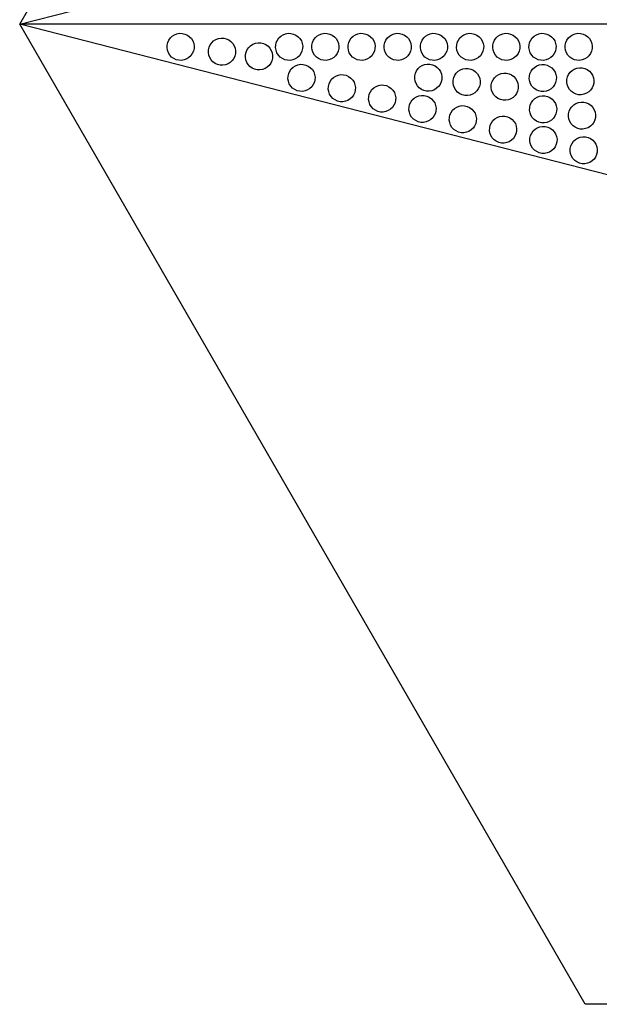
# Model space of a CAD drawing. Header units: millimetres. Extents: x 0 to 500, y 0 to 433.
# Tile 1 of 16: x 0 to 128, y 0 to 218. Entities that reach past the tile are written whole.
import ezdxf

# ---------------------------------------------------------------- set-up
doc = ezdxf.new("R2010")
doc.units = ezdxf.units.MM
doc.header["$MEASUREMENT"] = 0
doc.layers.add('Layer 01', color=7, linetype='Continuous', true_color=0x000000)
doc.layers.add('Make2D$visible$lines', color=7, linetype='Continuous', true_color=0x323232)

msp = doc.modelspace()

# ---------------------------------------------------------------- linework, layer by layer
at = {"layer": 'Layer 01'}
for p, q in [((0, 216.51), (125, 433.01)), ((0, 216.51), (178.69, 262.29)), ((250, 216.51), (0, 216.51)), ((125, 0), (0, 216.51)), ((178.69, 170.72), (0, 216.51)), ((375, 0), (125, 0))]:
    msp.add_line(p, q, dxfattribs=at)
at = {"layer": 'Make2D$visible$lines'}
for points, knots in [([(34.07, 208.91), (34.76, 208.51), (35.59, 208.4), (37.14, 208.83), (37.78, 209.34), (38.16, 210.01), (38.56, 210.69), (38.67, 211.5), (38.27, 213.03), (37.77, 213.7), (37.07, 214.1), (36.37, 214.5), (35.55, 214.61), (33.99, 214.19), (33.35, 213.68), (32.97, 213.01), (32.57, 212.32), (32.47, 211.51), (32.86, 209.99), (33.36, 209.32), (34.07, 208.91)], [0, 0, 0, 0, 2.453475, 2.453475, 4.89403, 4.89403, 4.89403, 7.394353, 7.394353, 9.902731, 9.902731, 9.902731, 12.356206, 12.356206, 14.796762, 14.796762, 14.796762, 17.297084, 17.297084, 19.805462, 19.805462, 19.805462, 19.805462]), ([(43.21, 207.84), (43.9, 207.44), (44.73, 207.33), (46.28, 207.76), (46.92, 208.27), (47.31, 208.94), (47.71, 209.62), (47.81, 210.43), (47.42, 211.96), (46.92, 212.63), (46.21, 213.03), (45.52, 213.43), (44.69, 213.54), (43.14, 213.11), (42.5, 212.61), (42.11, 211.94), (41.72, 211.25), (41.61, 210.44), (42.01, 208.92), (42.5, 208.25), (43.21, 207.84)], [0, 0, 0, 0, 2.453475, 2.453475, 4.894031, 4.894031, 4.894031, 7.394353, 7.394353, 9.902731, 9.902731, 9.902731, 12.356206, 12.356206, 14.796762, 14.796762, 14.796762, 17.297084, 17.297084, 19.805462, 19.805462, 19.805462, 19.805462]), ([(58.07, 208.91), (58.76, 208.51), (59.59, 208.4), (61.14, 208.83), (61.78, 209.34), (62.16, 210.01), (62.56, 210.69), (62.67, 211.5), (62.27, 213.03), (61.77, 213.7), (61.07, 214.1), (60.37, 214.5), (59.55, 214.61), (57.99, 214.19), (57.35, 213.68), (56.97, 213.01), (56.57, 212.32), (56.47, 211.51), (56.86, 209.99), (57.36, 209.32), (58.07, 208.91)], [0, 0, 0, 0, 2.453475, 2.453475, 4.894031, 4.894031, 4.894031, 7.394353, 7.394353, 9.902731, 9.902731, 9.902731, 12.356206, 12.356206, 14.796762, 14.796762, 14.796762, 17.297084, 17.297084, 19.805462, 19.805462, 19.805462, 19.805462]), ([(66.07, 208.91), (66.76, 208.51), (67.59, 208.4), (69.14, 208.83), (69.78, 209.34), (70.16, 210.01), (70.56, 210.69), (70.67, 211.5), (70.27, 213.03), (69.77, 213.7), (69.07, 214.1), (68.37, 214.5), (67.55, 214.61), (65.99, 214.19), (65.35, 213.68), (64.97, 213.01), (64.57, 212.32), (64.47, 211.51), (64.86, 209.99), (65.36, 209.32), (66.07, 208.91)], [0, 0, 0, 0, 2.453475, 2.453475, 4.89403, 4.89403, 4.89403, 7.394353, 7.394353, 9.902731, 9.902731, 9.902731, 12.356206, 12.356206, 14.796762, 14.796762, 14.796762, 17.297084, 17.297084, 19.805462, 19.805462, 19.805462, 19.805462]), ([(74.07, 208.91), (74.76, 208.51), (75.59, 208.4), (77.14, 208.83), (77.78, 209.34), (78.16, 210.01), (78.56, 210.69), (78.67, 211.5), (78.27, 213.03), (77.77, 213.7), (77.07, 214.1), (76.37, 214.5), (75.55, 214.61), (73.99, 214.19), (73.35, 213.68), (72.97, 213.01), (72.57, 212.32), (72.47, 211.51), (72.86, 209.99), (73.36, 209.32), (74.07, 208.91)], [0, 0, 0, 0, 2.453475, 2.453475, 4.894031, 4.894031, 4.894031, 7.394353, 7.394353, 9.902731, 9.902731, 9.902731, 12.356206, 12.356206, 14.796762, 14.796762, 14.796762, 17.297084, 17.297084, 19.805462, 19.805462, 19.805462, 19.805462]), ([(82.07, 208.91), (82.76, 208.51), (83.59, 208.4), (85.14, 208.83), (85.78, 209.34), (86.16, 210.01), (86.56, 210.69), (86.67, 211.5), (86.27, 213.03), (85.77, 213.7), (85.07, 214.1), (84.37, 214.5), (83.55, 214.61), (81.99, 214.19), (81.35, 213.68), (80.97, 213.01), (80.57, 212.32), (80.47, 211.51), (80.86, 209.99), (81.36, 209.32), (82.07, 208.91)], [0, 0, 0, 0, 2.453475, 2.453475, 4.894031, 4.894031, 4.894031, 7.394353, 7.394353, 9.902731, 9.902731, 9.902731, 12.356206, 12.356206, 14.796762, 14.796762, 14.796762, 17.297084, 17.297084, 19.805462, 19.805462, 19.805462, 19.805462]), ([(90.07, 208.91), (90.76, 208.51), (91.59, 208.4), (93.14, 208.83), (93.78, 209.34), (94.16, 210.01), (94.56, 210.69), (94.67, 211.5), (94.27, 213.03), (93.77, 213.7), (93.07, 214.1), (92.37, 214.5), (91.55, 214.61), (89.99, 214.19), (89.35, 213.68), (88.97, 213.01), (88.57, 212.32), (88.47, 211.51), (88.86, 209.99), (89.36, 209.32), (90.07, 208.91)], [0, 0, 0, 0, 2.453475, 2.453475, 4.89403, 4.89403, 4.89403, 7.394353, 7.394353, 9.902731, 9.902731, 9.902731, 12.356206, 12.356206, 14.796762, 14.796762, 14.796762, 17.297084, 17.297084, 19.805462, 19.805462, 19.805462, 19.805462]), ([(98.07, 208.91), (98.76, 208.51), (99.59, 208.4), (101.14, 208.83), (101.78, 209.34), (102.16, 210.01), (102.56, 210.69), (102.67, 211.5), (102.27, 213.03), (101.77, 213.7), (101.07, 214.1), (100.37, 214.5), (99.55, 214.61), (97.99, 214.19), (97.35, 213.68), (96.97, 213.01), (96.57, 212.32), (96.47, 211.51), (96.86, 209.99), (97.36, 209.32), (98.07, 208.91)], [0, 0, 0, 0, 2.453475, 2.453475, 4.894031, 4.894031, 4.894031, 7.394353, 7.394353, 9.902731, 9.902731, 9.902731, 12.356206, 12.356206, 14.796762, 14.796762, 14.796762, 17.297084, 17.297084, 19.805462, 19.805462, 19.805462, 19.805462]), ([(106.07, 208.91), (106.76, 208.51), (107.59, 208.4), (109.14, 208.83), (109.78, 209.34), (110.16, 210.01), (110.56, 210.69), (110.67, 211.5), (110.27, 213.03), (109.77, 213.7), (109.07, 214.1), (108.37, 214.5), (107.55, 214.61), (105.99, 214.19), (105.35, 213.68), (104.97, 213.01), (104.57, 212.32), (104.47, 211.51), (104.86, 209.99), (105.36, 209.32), (106.07, 208.91)], [0, 0, 0, 0, 2.453475, 2.453475, 4.894031, 4.894031, 4.894031, 7.394353, 7.394353, 9.902731, 9.902731, 9.902731, 12.356206, 12.356206, 14.796762, 14.796762, 14.796762, 17.297084, 17.297084, 19.805462, 19.805462, 19.805462, 19.805462]), ([(114.07, 208.91), (114.76, 208.51), (115.59, 208.4), (117.14, 208.83), (117.78, 209.34), (118.16, 210.01), (118.56, 210.69), (118.67, 211.5), (118.27, 213.03), (117.77, 213.7), (117.07, 214.1), (116.37, 214.5), (115.55, 214.61), (113.99, 214.19), (113.35, 213.68), (112.97, 213.01), (112.57, 212.32), (112.47, 211.51), (112.86, 209.99), (113.36, 209.32), (114.07, 208.91)], [0, 0, 0, 0, 2.453475, 2.453475, 4.894031, 4.894031, 4.894031, 7.394353, 7.394353, 9.902731, 9.902731, 9.902731, 12.356206, 12.356206, 14.796762, 14.796762, 14.796762, 17.297084, 17.297084, 19.805462, 19.805462, 19.805462, 19.805462]), ([(122.07, 208.91), (122.76, 208.51), (123.59, 208.4), (125.14, 208.83), (125.78, 209.34), (126.16, 210.01), (126.56, 210.69), (126.67, 211.5), (126.27, 213.03), (125.77, 213.7), (125.07, 214.1), (124.37, 214.5), (123.55, 214.61), (121.99, 214.19), (121.35, 213.68), (120.97, 213.01), (120.57, 212.32), (120.47, 211.51), (120.86, 209.99), (121.36, 209.32), (122.07, 208.91)], [0, 0, 0, 0, 2.453475, 2.453475, 4.89403, 4.89403, 4.89403, 7.394353, 7.394353, 9.902731, 9.902731, 9.902731, 12.356206, 12.356206, 14.796762, 14.796762, 14.796762, 17.297084, 17.297084, 19.805462, 19.805462, 19.805462, 19.805462]), ([(51.4, 206.79), (52.09, 206.39), (52.92, 206.28), (54.47, 206.71), (55.11, 207.22), (55.5, 207.89), (55.89, 208.58), (56, 209.39), (55.6, 210.91), (55.11, 211.58), (54.4, 211.99), (53.71, 212.39), (52.88, 212.5), (51.33, 212.07), (50.69, 211.56), (50.3, 210.89), (49.9, 210.2), (49.8, 209.39), (50.19, 207.87), (50.69, 207.2), (51.4, 206.79)], [0, 0, 0, 0, 2.453475, 2.453475, 4.89403, 4.89403, 4.89403, 7.394353, 7.394353, 9.902731, 9.902731, 9.902731, 12.356206, 12.356206, 14.796762, 14.796762, 14.796762, 17.297084, 17.297084, 19.805462, 19.805462, 19.805462, 19.805462]), ([(60.8, 202.06), (61.49, 201.66), (62.32, 201.55), (63.87, 201.98), (64.51, 202.49), (64.9, 203.16), (65.3, 203.84), (65.4, 204.65), (65.01, 206.18), (64.51, 206.85), (63.8, 207.25), (63.11, 207.65), (62.28, 207.76), (60.73, 207.33), (60.09, 206.83), (59.7, 206.16), (59.31, 205.47), (59.2, 204.66), (59.6, 203.14), (60.09, 202.47), (60.8, 202.06)], [0, 0, 0, 0, 2.453475, 2.453475, 4.894031, 4.894031, 4.894031, 7.394353, 7.394353, 9.902731, 9.902731, 9.902731, 12.356206, 12.356206, 14.796762, 14.796762, 14.796762, 17.297084, 17.297084, 19.805462, 19.805462, 19.805462, 19.805462]), ([(88.81, 202.12), (89.51, 201.72), (90.33, 201.61), (91.89, 202.04), (92.53, 202.55), (92.91, 203.22), (93.31, 203.91), (93.42, 204.72), (93.02, 206.24), (92.52, 206.91), (91.81, 207.32), (91.12, 207.72), (90.3, 207.83), (88.74, 207.4), (88.1, 206.89), (87.72, 206.22), (87.32, 205.53), (87.21, 204.72), (87.61, 203.2), (88.11, 202.53), (88.81, 202.12)], [0, 0, 0, 0, 2.453475, 2.453475, 4.894031, 4.894031, 4.894031, 7.394353, 7.394353, 9.902731, 9.902731, 9.902731, 12.356206, 12.356206, 14.796762, 14.796762, 14.796762, 17.297084, 17.297084, 19.805462, 19.805462, 19.805462, 19.805462]), ([(97.28, 201.15), (97.97, 200.75), (98.8, 200.64), (100.35, 201.07), (100.99, 201.58), (101.38, 202.25), (101.78, 202.93), (101.88, 203.74), (101.49, 205.27), (100.99, 205.94), (100.28, 206.34), (99.59, 206.74), (98.76, 206.85), (97.21, 206.42), (96.57, 205.92), (96.18, 205.25), (95.79, 204.56), (95.68, 203.75), (96.08, 202.23), (96.57, 201.56), (97.28, 201.15)], [0, 0, 0, 0, 2.453475, 2.453475, 4.89403, 4.89403, 4.89403, 7.394353, 7.394353, 9.902731, 9.902731, 9.902731, 12.356206, 12.356206, 14.796762, 14.796762, 14.796762, 17.297084, 17.297084, 19.805462, 19.805462, 19.805462, 19.805462]), ([(114.14, 202.01), (114.83, 201.61), (115.66, 201.5), (117.21, 201.93), (117.85, 202.44), (118.23, 203.11), (118.63, 203.79), (118.74, 204.6), (118.34, 206.13), (117.84, 206.8), (117.14, 207.2), (116.44, 207.6), (115.62, 207.71), (114.07, 207.29), (113.42, 206.78), (113.04, 206.11), (112.64, 205.42), (112.54, 204.61), (112.93, 203.09), (113.43, 202.42), (114.14, 202.01)], [0, 0, 0, 0, 2.453475, 2.453475, 4.894031, 4.894031, 4.894031, 7.394353, 7.394353, 9.902731, 9.902731, 9.902731, 12.356206, 12.356206, 14.796762, 14.796762, 14.796762, 17.297084, 17.297084, 19.805462, 19.805462, 19.805462, 19.805462]), ([(122.44, 201.32), (123.13, 200.92), (123.96, 200.81), (125.51, 201.24), (126.15, 201.75), (126.54, 202.42), (126.93, 203.1), (127.04, 203.91), (126.64, 205.43), (126.15, 206.1), (125.44, 206.51), (124.75, 206.91), (123.92, 207.02), (122.37, 206.59), (121.73, 206.09), (121.34, 205.42), (120.94, 204.73), (120.84, 203.92), (121.23, 202.4), (121.73, 201.73), (122.44, 201.32)], [0, 0, 0, 0, 2.453475, 2.453475, 4.89403, 4.89403, 4.89403, 7.394353, 7.394353, 9.902731, 9.902731, 9.902731, 12.356206, 12.356206, 14.796762, 14.796762, 14.796762, 17.297084, 17.297084, 19.805462, 19.805462, 19.805462, 19.805462]), ([(69.71, 199.77), (70.41, 199.37), (71.23, 199.27), (72.79, 199.69), (73.43, 200.2), (73.81, 200.87), (74.21, 201.56), (74.32, 202.37), (73.92, 203.89), (73.42, 204.56), (72.71, 204.97), (72.02, 205.37), (71.2, 205.48), (69.64, 205.05), (69, 204.54), (68.62, 203.87), (68.22, 203.19), (68.11, 202.37), (68.51, 200.85), (69.01, 200.18), (69.71, 199.77)], [0, 0, 0, 0, 2.453475, 2.453475, 4.89403, 4.89403, 4.89403, 7.394353, 7.394353, 9.902731, 9.902731, 9.902731, 12.356206, 12.356206, 14.796762, 14.796762, 14.796762, 17.297084, 17.297084, 19.805462, 19.805462, 19.805462, 19.805462]), ([(105.73, 200.11), (106.42, 199.72), (107.25, 199.61), (108.8, 200.03), (109.44, 200.54), (109.83, 201.21), (110.22, 201.9), (110.33, 202.71), (109.93, 204.23), (109.44, 204.9), (108.73, 205.31), (108.04, 205.71), (107.21, 205.82), (105.66, 205.39), (105.02, 204.88), (104.63, 204.21), (104.23, 203.53), (104.13, 202.72), (104.52, 201.19), (105.02, 200.52), (105.73, 200.11)], [0, 0, 0, 0, 2.453475, 2.453475, 4.894031, 4.894031, 4.894031, 7.394353, 7.394353, 9.902731, 9.902731, 9.902731, 12.356206, 12.356206, 14.796762, 14.796762, 14.796762, 17.297084, 17.297084, 19.805462, 19.805462, 19.805462, 19.805462]), ([(78.63, 197.49), (79.32, 197.09), (80.15, 196.98), (81.7, 197.41), (82.34, 197.92), (82.72, 198.59), (83.12, 199.28), (83.23, 200.09), (82.83, 201.61), (82.33, 202.28), (81.63, 202.69), (80.93, 203.09), (80.11, 203.2), (78.56, 202.77), (77.92, 202.26), (77.53, 201.59), (77.13, 200.9), (77.03, 200.09), (77.42, 198.57), (77.92, 197.9), (78.63, 197.49)], [0, 0, 0, 0, 2.453475, 2.453475, 4.894031, 4.894031, 4.894031, 7.394353, 7.394353, 9.902731, 9.902731, 9.902731, 12.356206, 12.356206, 14.796762, 14.796762, 14.796762, 17.297084, 17.297084, 19.805462, 19.805462, 19.805462, 19.805462]), ([(87.54, 195.21), (88.23, 194.81), (89.06, 194.7), (90.61, 195.13), (91.25, 195.64), (91.64, 196.31), (92.03, 196.99), (92.14, 197.8), (91.74, 199.32), (91.25, 199.99), (90.54, 200.4), (89.85, 200.8), (89.02, 200.91), (87.47, 200.48), (86.83, 199.97), (86.44, 199.31), (86.04, 198.62), (85.94, 197.81), (86.33, 196.29), (86.83, 195.62), (87.54, 195.21)], [0, 0, 0, 0, 2.453475, 2.453475, 4.894031, 4.894031, 4.894031, 7.394353, 7.394353, 9.902731, 9.902731, 9.902731, 12.356206, 12.356206, 14.796762, 14.796762, 14.796762, 17.297084, 17.297084, 19.805462, 19.805462, 19.805462, 19.805462]), ([(114.21, 195.11), (114.9, 194.71), (115.73, 194.6), (117.28, 195.03), (117.92, 195.54), (118.3, 196.21), (118.7, 196.89), (118.81, 197.7), (118.41, 199.23), (117.91, 199.9), (117.21, 200.31), (116.51, 200.7), (115.69, 200.81), (114.14, 200.39), (113.5, 199.88), (113.11, 199.21), (112.71, 198.52), (112.61, 197.71), (113, 196.19), (113.5, 195.52), (114.21, 195.11)], [0, 0, 0, 0, 2.453475, 2.453475, 4.894031, 4.894031, 4.894031, 7.394353, 7.394353, 9.902731, 9.902731, 9.902731, 12.356206, 12.356206, 14.796762, 14.796762, 14.796762, 17.297084, 17.297084, 19.805462, 19.805462, 19.805462, 19.805462]), ([(96.45, 192.92), (97.14, 192.52), (97.97, 192.42), (99.52, 192.84), (100.16, 193.35), (100.55, 194.02), (100.95, 194.71), (101.05, 195.52), (100.65, 197.04), (100.16, 197.71), (99.45, 198.12), (98.76, 198.52), (97.93, 198.63), (96.38, 198.2), (95.74, 197.69), (95.35, 197.02), (94.96, 196.34), (94.85, 195.52), (95.25, 194), (95.74, 193.33), (96.45, 192.92)], [0, 0, 0, 0, 2.453475, 2.453475, 4.894031, 4.894031, 4.894031, 7.394353, 7.394353, 9.902731, 9.902731, 9.902731, 12.356206, 12.356206, 14.796762, 14.796762, 14.796762, 17.297084, 17.297084, 19.805462, 19.805462, 19.805462, 19.805462]), ([(122.81, 193.73), (123.5, 193.33), (124.33, 193.22), (125.88, 193.65), (126.52, 194.15), (126.91, 194.82), (127.31, 195.51), (127.41, 196.32), (127.02, 197.84), (126.52, 198.51), (125.81, 198.92), (125.12, 199.32), (124.29, 199.43), (122.74, 199), (122.1, 198.49), (121.71, 197.82), (121.32, 197.14), (121.21, 196.33), (121.61, 194.81), (122.1, 194.14), (122.81, 193.73)], [0, 0, 0, 0, 2.453475, 2.453475, 4.894031, 4.894031, 4.894031, 7.394353, 7.394353, 9.902731, 9.902731, 9.902731, 12.356206, 12.356206, 14.796762, 14.796762, 14.796762, 17.297084, 17.297084, 19.805462, 19.805462, 19.805462, 19.805462]), ([(105.36, 190.64), (106.05, 190.24), (106.88, 190.13), (108.43, 190.56), (109.07, 191.07), (109.46, 191.74), (109.86, 192.42), (109.96, 193.24), (109.57, 194.76), (109.07, 195.43), (108.36, 195.84), (107.67, 196.24), (106.84, 196.34), (105.29, 195.92), (104.65, 195.41), (104.26, 194.74), (103.87, 194.05), (103.76, 193.24), (104.16, 191.72), (104.66, 191.05), (105.36, 190.64)], [0, 0, 0, 0, 2.453475, 2.453475, 4.894031, 4.894031, 4.894031, 7.394353, 7.394353, 9.902731, 9.902731, 9.902731, 12.356206, 12.356206, 14.796762, 14.796762, 14.796762, 17.297084, 17.297084, 19.805462, 19.805462, 19.805462, 19.805462]), ([(114.28, 188.36), (114.97, 187.96), (115.79, 187.85), (117.35, 188.28), (117.99, 188.78), (118.37, 189.45), (118.77, 190.14), (118.88, 190.95), (118.48, 192.47), (117.98, 193.14), (117.28, 193.55), (116.58, 193.95), (115.76, 194.06), (114.2, 193.63), (113.56, 193.12), (113.18, 192.45), (112.78, 191.77), (112.67, 190.96), (113.07, 189.44), (113.57, 188.77), (114.28, 188.36)], [0, 0, 0, 0, 2.453475, 2.453475, 4.89403, 4.89403, 4.89403, 7.394353, 7.394353, 9.902731, 9.902731, 9.902731, 12.356206, 12.356206, 14.796762, 14.796762, 14.796762, 17.297084, 17.297084, 19.805462, 19.805462, 19.805462, 19.805462]), ([(123.19, 186.07), (123.88, 185.67), (124.71, 185.56), (126.26, 185.99), (126.9, 186.5), (127.29, 187.17), (127.68, 187.86), (127.79, 188.67), (127.39, 190.19), (126.9, 190.86), (126.19, 191.27), (125.5, 191.67), (124.67, 191.78), (123.12, 191.35), (122.48, 190.84), (122.09, 190.17), (121.69, 189.48), (121.59, 188.67), (121.98, 187.15), (122.48, 186.48), (123.19, 186.07)], [0, 0, 0, 0, 2.453475, 2.453475, 4.894031, 4.894031, 4.894031, 7.394353, 7.394353, 9.902731, 9.902731, 9.902731, 12.356206, 12.356206, 14.796762, 14.796762, 14.796762, 17.297084, 17.297084, 19.805462, 19.805462, 19.805462, 19.805462])]:
    msp.add_open_spline(points, degree=3, knots=knots, dxfattribs=at)

doc.saveas('drawing.dxf')
